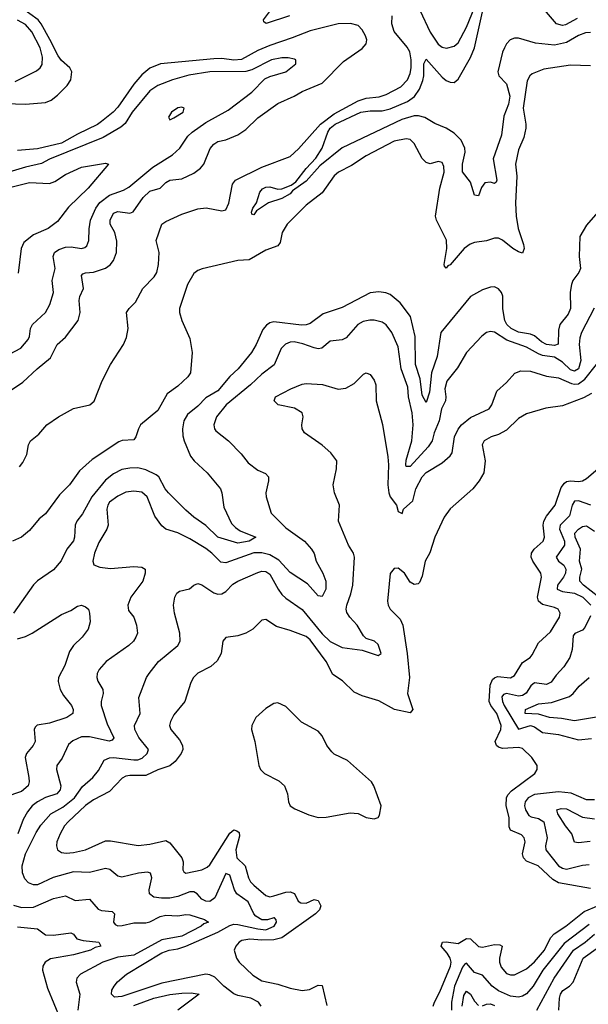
# Model space of a CAD drawing. Header units: inches. Extents: x 1694797 to 1849917, y 907313 to 1017959.
# Tile 190 of 256: x 1761421 to 1764259, y 943999 to 948911. Entities that reach past the tile are written whole.
import ezdxf

# ---------------------------------------------------------------- set-up
doc = ezdxf.new("R2010")
doc.units = ezdxf.units.IN
doc.header["$MEASUREMENT"] = 0
doc.layers.add('B7964', color=7, linetype='Continuous')

msp = doc.modelspace()

# ---------------------------------------------------------------- linework, layer by layer
at = {"layer": 'B7964', "color": 5}
for points, elevation in [([(1763417.6, 948957.6), (1763470, 948848), (1763510, 948788.4), (1763530, 948774.5), (1763550.6, 948769.4), (1763590, 948778.8), (1763610, 948794.7), (1763650, 948872.8), (1763722.8, 949050)], 680), ([(1761350, 948492), (1761450, 948489.5), (1761550, 948497.9), (1761578.7, 948510), (1761610, 948533.9), (1761658, 948582), (1761675.9, 948610), (1761680.7, 948650), (1761670.9, 948670), (1761630, 948707.1), (1761612.9, 948730), (1761572.2, 948812.2), (1761529, 948890), (1761513.1, 948910), (1761430, 948969.9), (1761390, 948984.7)], 720), ([(1764270, 948846.8), (1764245.4, 948845.4), (1764210, 948832.3), (1764150, 948797.6), (1764090, 948783.7), (1763994.4, 948794.4), (1763910, 948819), (1763890, 948819), (1763869.3, 948810), (1763850, 948790.7), (1763839.6, 948770), (1763830, 948748.2), (1763806.5, 948650), (1763811.9, 948630), (1763851.1, 948590), (1763867.2, 948530), (1763860.9, 948490), (1763837.3, 948430), (1763824.9, 948335.1), (1763783.3, 948216.7), (1763802, 948110), (1763799.4, 948100.6), (1763790, 948093.5), (1763770, 948100.6), (1763743, 948097), (1763725.7, 948074.3), (1763710, 948032.7), (1763690, 948035.1), (1763670, 948100.9), (1763631.6, 948151.6), (1763630.6, 948190), (1763644.8, 948250), (1763642.8, 948270), (1763623.8, 948310), (1763590, 948344.8), (1763550, 948369.9), (1763492.2, 948392.2), (1763442.6, 948422.6), (1763410.9, 948430.9), (1763390, 948431), (1763327.8, 948412.2), (1763030, 948271.1), (1762918.7, 948181.3), (1762850, 948106), (1762783, 948057), (1762770, 948042.5), (1762730, 948019.3), (1762662.3, 947997.7), (1762602.6, 947957.4), (1762590, 947937.2), (1762580.2, 947940.2), (1762577.2, 947950), (1762584.2, 947970), (1762603.1, 947996.9), (1762619.1, 948050), (1762632.8, 948067.2), (1762650, 948075.6), (1762670, 948076.9), (1762710, 948064.9), (1762730, 948066.3), (1762775.1, 948084.9), (1762798.3, 948101.7), (1762850, 948168.9), (1762899.6, 948220.4), (1762929.9, 948270.1), (1762958, 948350), (1762971.1, 948370), (1762995.7, 948390), (1763124, 948450), (1763170, 948455.7), (1763230, 948456), (1763270, 948465.5), (1763356.9, 948503.1), (1763391.9, 948528.1), (1763416.3, 948563.7), (1763433.1, 948606.9), (1763437.5, 948630), (1763438.1, 948690), (1763450, 948714), (1763530, 948624.5), (1763550, 948608.2), (1763570, 948599.3), (1763590, 948597.8), (1763610, 948614), (1763670, 948722.1), (1763689.9, 948770), (1763730.5, 948950)], 660), ([(1762768, 948930), (1762651, 948891), (1762640.2, 948900.2), (1762637.7, 948910), (1762667.1, 948950)], 680), ([(1764203.2, 948916.8), (1764145.4, 948885.4), (1764130, 948882.3), (1764099.6, 948890), (1764039.3, 948959.3)], 640), ([(1761397.8, 948602.2), (1761504.2, 948655.8), (1761522.6, 948670), (1761532.9, 948687.1), (1761535.4, 948724.6), (1761522.9, 948770), (1761481.4, 948850), (1761450, 948886.1), (1761410, 948907.6)], 740), ([(1761420.4, 946679.6), (1761437.2, 946702.8), (1761457.4, 946742.6), (1761464.3, 946790), (1761474.2, 946810), (1761517.1, 946842.9), (1761557, 946890), (1761614.5, 946930), (1761690, 946971.1), (1761770.5, 946989.5), (1761792.1, 947007.9), (1761832.7, 947110), (1761873.6, 947190), (1761939, 947290), (1761954.8, 947325.2), (1761962.2, 947370), (1761954.6, 947450), (1761967.5, 947470), (1761998.3, 947501.7), (1762035.6, 947570), (1762091.7, 947628.3), (1762105.5, 947650), (1762113.8, 947690), (1762117.2, 947750), (1762102.2, 947810), (1762130.5, 947890), (1762150, 947904.6), (1762230, 947940.3), (1762310, 947967.3), (1762351.8, 947971.8), (1762430, 947957.8), (1762450, 947962.7), (1762465, 947995), (1762482.9, 948090), (1762497.4, 948110), (1762630, 948174.5), (1762770, 948228.9), (1762812.8, 948267.2), (1762921.8, 948390), (1762990, 948440.9), (1763110, 948506.4), (1763150, 948518.6), (1763214.6, 948525.4), (1763250, 948538), (1763323.9, 948576.1), (1763356.1, 948610), (1763370, 948642.7), (1763374.2, 948670), (1763374.9, 948710), (1763367.8, 948750), (1763354.4, 948774.4), (1763290, 948852.2), (1763277.9, 948890), (1763280, 948930)], 680), ([(1761350, 947044.1), (1761437, 947103), (1761507.9, 947170), (1761575.1, 947224.9), (1761608.2, 947290), (1761650, 947327.1), (1761713.5, 947410), (1761722.2, 947450), (1761718.4, 947510), (1761721.3, 947530), (1761739.9, 947570), (1761730, 947634.9), (1761737, 947643), (1761750, 947647.6), (1761790, 947651.9), (1761848.8, 947671.2), (1761872.7, 947687.3), (1761889.9, 947710), (1761903.8, 947750), (1761905.8, 947805.8), (1761895.6, 947850), (1761872.7, 947890), (1761872, 947910), (1761890, 947945.7), (1761910, 947954), (1761970, 947945.5), (1761987.7, 947952.3), (1762036.8, 948023.2), (1762070, 948054.7), (1762122, 948070), (1762150, 948098.1), (1762170, 948110.5), (1762230, 948116.2), (1762290, 948144.6), (1762323.5, 948170), (1762340.7, 948190), (1762372, 948268), (1762390, 948290.2), (1762410, 948302.5), (1762450, 948310.9), (1762510, 948335.8), (1762550, 948363.8), (1762610, 948421.4), (1762710, 948492), (1762790, 948529.2), (1762830, 948553), (1762930, 948594.2), (1763037, 948703), (1763130, 948766.2), (1763150.6, 948790), (1763152.6, 948810), (1763146.3, 948830), (1763130, 948859.7), (1763110, 948881.1), (1763072.2, 948892.2), (1763009.8, 948889.8), (1762870, 948855.6), (1762780.5, 948819.5), (1762670, 948782.4), (1762610, 948756.7), (1762528, 948712), (1762490, 948709.4), (1762430, 948716.8), (1762390, 948716.3), (1762123.7, 948690), (1762070, 948668.8), (1762030, 948635.3), (1761990, 948589.2), (1761910, 948473.9), (1761888.3, 948450), (1761830, 948402.8), (1761810, 948388.4), (1761710, 948339.9), (1761630, 948294.5), (1761510, 948267.3), (1761410, 948258.3)], 720), ([(1761370, 947241.6), (1761427.3, 947272.7), (1761464, 947316), (1761470.7, 947330), (1761475.4, 947370), (1761485, 947390), (1761549.9, 947450.1), (1761572.2, 947490), (1761589.8, 947550), (1761583.9, 947610), (1761598.9, 947670), (1761587.4, 947730), (1761595.1, 947750), (1761615.8, 947764.2), (1761650, 947776.3), (1761678.1, 947778.1), (1761730, 947769.2), (1761746.4, 947773.6), (1761756.8, 947783.2), (1761765.6, 947810), (1761767.6, 947867.6), (1761774.6, 947910), (1761800.4, 947970), (1761820.6, 947999.4), (1761870, 948035.1), (1761939.6, 948060.4), (1761965.1, 948074.9), (1762084.9, 948175.1), (1762184, 948236), (1762220.7, 948270), (1762259.9, 948330), (1762281.4, 948350), (1762350, 948397.7), (1762460.8, 948459.2), (1762579.8, 948550), (1762645.1, 948614.9), (1762670, 948626.7), (1762749.6, 948650), (1762798.7, 948690), (1762799.3, 948710), (1762793, 948713), (1762760.3, 948720.3), (1762730, 948719.8), (1762678.4, 948710), (1762578.8, 948661.2), (1762550, 948652.8), (1762370, 948651.3), (1762265.7, 948634.3), (1762184.2, 948610), (1762110, 948582.9), (1762070, 948555.8), (1761982.7, 948450), (1761946.7, 948393.3), (1761925.5, 948374.5), (1761837.2, 948322.8), (1761570, 948215.7), (1761530, 948193.9), (1761450, 948175.7), (1761350, 948145.4)], 740), ([(1764270, 948679.9), (1764170, 948684.7), (1764036, 948664), (1763979.1, 948640.9), (1763966.5, 948630), (1763953.5, 948606.5), (1763933.3, 948470), (1763946.8, 948390), (1763946.3, 948370), (1763937.3, 948322.7), (1763910, 948262), (1763895.5, 948190), (1763901.8, 948130), (1763895.7, 947995.7), (1763898.2, 947930), (1763909.2, 947870), (1763935.9, 947790), (1763939, 947770), (1763930, 947746.8), (1763910, 947752.8), (1763881.8, 947770), (1763830, 947810.5), (1763810, 947820.5), (1763790, 947820.8), (1763750, 947807.1), (1763690, 947799.2), (1763668.6, 947791.4), (1763639.5, 947770), (1763570, 947688.2), (1763557.7, 947682.3), (1763550, 947671.8), (1763541.1, 947681.1), (1763539.6, 947690), (1763552.1, 947770), (1763550.5, 947810.5), (1763501, 947910), (1763495.8, 947930), (1763517.5, 948070), (1763539, 948150), (1763538.1, 948178.1), (1763530, 948198.7), (1763510, 948203), (1763470, 948191.5), (1763450, 948198.4), (1763430, 948217.6), (1763390, 948293.5), (1763370, 948312.5), (1763350, 948316.8), (1763290, 948305), (1763150, 948231.8), (1763076.7, 948183.3), (1763012.2, 948150), (1762990, 948131.2), (1762930, 948046.9), (1762850, 947985), (1762755.9, 947890), (1762731.2, 947850), (1762721.2, 947798.8), (1762710, 947783.5), (1762650, 947761.7), (1762566.6, 947713.4), (1762510, 947708.9), (1762331.8, 947668.2), (1762310, 947659.4), (1762290, 947644.1), (1762259.3, 947590), (1762217.8, 947470), (1762218.1, 947450), (1762229.5, 947410), (1762270, 947320.5), (1762281.7, 947250), (1762273.6, 947150), (1762260.6, 947130), (1762210, 947083), (1762156.2, 947043.8), (1762110, 946960.9), (1762024.4, 946890), (1762013.2, 946870), (1762001, 946830), (1761990, 946815.4), (1761931.8, 946811.8), (1761915.2, 946804.8), (1761782.5, 946717.5), (1761720.2, 946659.8), (1761670, 946590.5), (1761619.2, 946540.8), (1761550, 946446.3), (1761518.3, 946421.7), (1761470, 946362), (1761430, 946329.3), (1761384.7, 946310)], 680), ([(1761370, 948073.3), (1761470, 948098.9), (1761570, 948093), (1761596.2, 948103.8), (1761650, 948138.4), (1761730, 948174.8), (1761850, 948195.1), (1761864, 948190), (1761762.3, 948070), (1761663.9, 947976.1), (1761610, 947904.1), (1761563.5, 947870), (1761490, 947837.3), (1761441.2, 947798.8), (1761428.2, 947770), (1761412.9, 947647.1)], 760), ([(1764306.7, 947950), (1764250, 947885.1), (1764216.5, 947830), (1764213.5, 947730), (1764218.9, 947670), (1764212, 947650), (1764181.3, 947610), (1764174.3, 947590), (1764168.9, 947551.1), (1764170, 947469.8), (1764157.8, 947442.2), (1764115.9, 947390), (1764110, 947362), (1764108.4, 947291.6), (1764090, 947284.8), (1764050, 947290.5), (1764024.5, 947304.5), (1763990, 947333.7), (1763970, 947341.6), (1763910, 947351.7), (1763873.2, 947370), (1763852.5, 947390), (1763841.4, 947410), (1763832.3, 947467.7), (1763831.7, 947531.7), (1763825.1, 947550), (1763810, 947567.8), (1763790, 947577.4), (1763770, 947576.9), (1763730, 947562.6), (1763670, 947529.8), (1763523, 947350), (1763505.1, 947230), (1763476.3, 947150), (1763466.7, 947053.3), (1763450, 947002), (1763430, 947038.4), (1763420.1, 947120.1), (1763397, 947190), (1763394.1, 947330), (1763371, 947431), (1763319.1, 947499.1), (1763270, 947539.3), (1763247.9, 947547.9), (1763212.8, 947552.8), (1763170, 947547.5), (1763030, 947474.6), (1762936.3, 947443.7), (1762870, 947395.7), (1762850, 947388.5), (1762827.5, 947387.5), (1762690, 947404.2), (1762670, 947399.3), (1762652.5, 947387.5), (1762634.6, 947365.4), (1762601.2, 947290), (1762577.5, 947250), (1762511.9, 947170), (1762469.2, 947130.8), (1762410, 947060.2), (1762350, 947023.9), (1762310, 946982.3), (1762258, 946942), (1762239.8, 946910), (1762234.1, 946870), (1762235.4, 946835.4), (1762241.6, 946810), (1762273.6, 946733.6), (1762292, 946710), (1762355.9, 946650), (1762423.7, 946570), (1762430.3, 946550), (1762439, 946479), (1762478.2, 946398.2), (1762497.4, 946377.4), (1762521.6, 946361.6), (1762598.8, 946330), (1762566.4, 946310), (1762510, 946299.5), (1762410, 946329.9), (1762350, 946387.3), (1762289.9, 946429.9), (1762250, 946464.7), (1762163.9, 946550), (1762147.2, 946570), (1762115, 946630), (1762101.3, 946641.3), (1762050, 946664.9), (1762010, 946674.6), (1761970, 946673.6), (1761930, 946666.5), (1761890, 946646), (1761850, 946614.3), (1761781, 946530), (1761734.1, 946445.9), (1761706.3, 946410), (1761698.6, 946390), (1761695.2, 946330), (1761688.9, 946311.1), (1761655.5, 946270), (1761628.6, 946211.4), (1761590, 946167.1), (1761510, 946111.3), (1761490, 946092.2), (1761390.1, 945950)], 720), ([(1764287.4, 947472.6), (1764225.5, 947350), (1764216.7, 947323.3), (1764213.1, 947290), (1764221.2, 947210), (1764209.5, 947170), (1764190, 947157.1), (1764170, 947164.9), (1764130, 947202.5), (1764090, 947226.8), (1764030, 947235.7), (1764010, 947243.4), (1763950, 947277.6), (1763851.6, 947311.6), (1763790, 947352.6), (1763770, 947355), (1763750, 947349.8), (1763727.8, 947332.2), (1763650.1, 947249.9), (1763605.3, 947174.7), (1763551.9, 947108.1), (1763542.4, 947070), (1763547.5, 947030), (1763545.3, 947010), (1763526.7, 946970), (1763514.7, 946910), (1763490, 946850.8), (1763480.1, 946810), (1763459.6, 946780.4), (1763370, 946682.4), (1763350, 946682), (1763348.1, 946690), (1763350, 946713.7), (1763377.4, 946810), (1763384.8, 946890), (1763379, 946950), (1763361.3, 947030), (1763358.5, 947078.5), (1763324.9, 947170), (1763310, 947279.6), (1763278.8, 947350), (1763250, 947388.5), (1763230, 947401.4), (1763190, 947412.2), (1763167.6, 947412.4), (1763135, 947405), (1763109.3, 947390), (1763050, 947324), (1763030, 947314.3), (1762970, 947306.6), (1762928.2, 947271.8), (1762910, 947269.8), (1762890, 947274.5), (1762834.6, 947294.6), (1762790, 947304.3), (1762770, 947302.6), (1762747.6, 947292.4), (1762725.5, 947270), (1762691.6, 947188.4), (1762630, 947142.9), (1762573.4, 947090), (1762451.6, 946990), (1762403.5, 946930), (1762389.4, 946889.4), (1762393.6, 946870), (1762400.5, 946860.5), (1762462.7, 946810), (1762525.6, 946745.6), (1762560.5, 946700.5), (1762610, 946663.1), (1762647.2, 946647.2), (1762663, 946630), (1762663.1, 946610), (1762648.9, 946550), (1762650.3, 946530.3), (1762676.5, 946450), (1762750, 946376.9), (1762841.7, 946310), (1762877.7, 946270), (1762890, 946247.3), (1762900.2, 946210), (1762934.3, 946150), (1762949.5, 946110), (1762949.3, 946070), (1762930, 946033.7), (1762910, 946037.3), (1762857.5, 946097.5), (1762770, 946153.9), (1762714.1, 946214.1), (1762670, 946241.3), (1762630, 946251.8), (1762590, 946251.9), (1762450, 946202), (1762424.4, 946204.4), (1762379.8, 946250), (1762350, 946273.5), (1762270, 946320.5), (1762210, 946350.8), (1762150, 946369.7), (1762130, 946385.6), (1762094.7, 946434.7), (1762056.8, 946530), (1762030, 946553.4), (1761990, 946558.5), (1761950, 946553.4), (1761910, 946534.3), (1761870, 946503.9), (1761860.6, 946490), (1761855.2, 946470), (1761861.8, 946390), (1761855.2, 946370), (1761816.6, 946303.4), (1761794.3, 946250), (1761785.6, 946210), (1761791.3, 946191.3), (1761820.3, 946180.3), (1761873.8, 946173.8), (1761990, 946182.6), (1762030, 946179.7), (1762046.7, 946170), (1762047.6, 946150), (1762034.9, 946110), (1761976.5, 946030), (1761961.5, 945990), (1761964.5, 945964.5), (1761990.3, 945930), (1762004.6, 945890), (1762008.7, 945850), (1762001.1, 945830), (1761988.5, 945810), (1761966.4, 945790), (1761851.8, 945710), (1761818, 945670), (1761808.5, 945650), (1761806.5, 945630), (1761811.5, 945611.5), (1761835.2, 945570), (1761838, 945550), (1761826.9, 945510), (1761827.1, 945490), (1761858, 945398), (1761890.9, 945329.1), (1761882.4, 945317.6), (1761867.3, 945312.7), (1761770, 945333.9), (1761730, 945334), (1761686, 945314), (1761664.5, 945295.5), (1761632.6, 945227.4), (1761606.7, 945190), (1761604.2, 945170), (1761626.4, 945090), (1761623, 945070), (1761606, 945050), (1761550, 945030.4), (1761509.3, 945010), (1761483.5, 944990), (1761460.2, 944959.8), (1761439.2, 944920.8), (1761411.5, 944850)], 740), ([(1762626.7, 943990), (1762612.7, 944010), (1762574.9, 944030), (1762510, 944043), (1762490, 944051.2), (1762439.8, 944090), (1762394.8, 944134.8), (1762370, 944147), (1762350, 944149.3), (1762130, 944104.9), (1761930, 944037.8), (1761894.7, 944034.7), (1761878.5, 944050), (1761881.5, 944070), (1761892, 944090), (1761908.7, 944111.3), (1761953.5, 944150), (1762130, 944256.2), (1762167.4, 944270), (1762210, 944276.5), (1762250.9, 944289.1), (1762410, 944359.5), (1762470, 944392.7), (1762490, 944398.4), (1762510, 944397.4), (1762610, 944375.4), (1762650, 944371.2), (1762690.6, 944390), (1762702.5, 944410), (1762700.3, 944420.3), (1762693, 944430), (1762690, 944430.7), (1762658.5, 944421.5), (1762630, 944421.4), (1762599.6, 944439.6), (1762589.7, 944450), (1762560.9, 944510), (1762503.9, 944550), (1762493.1, 944570), (1762470, 944644.4), (1762450, 944652.4), (1762394.3, 944530), (1762370, 944512.2), (1762350, 944514.1), (1762330, 944523.5), (1762306, 944550), (1762290, 944560.7), (1762270, 944561.2), (1762210, 944537), (1762170, 944528.9), (1762128.3, 944528.3), (1762090, 944534.3), (1762068.4, 944550), (1762068, 944570), (1762079.7, 944630), (1762073.4, 944653.4), (1762058.5, 944658.5), (1762013.2, 944653.2), (1761930, 944633.2), (1761910, 944638), (1761871.2, 944671.2), (1761850, 944677.3), (1761770, 944656.8), (1761690, 944659.9), (1761587.9, 944632.1), (1761510, 944596.1), (1761490, 944595.2), (1761465.7, 944605.7), (1761446, 944626), (1761435.4, 944655.4), (1761433.1, 944690), (1761450.7, 944750), (1761503, 944857), (1761527.2, 944892.8), (1761575.8, 944950), (1761636.6, 944983.4), (1761694.3, 945030), (1761734.9, 945085.1), (1761786.8, 945130), (1761814, 945166), (1761842.8, 945217.2), (1761870, 945229.4), (1761889.4, 945230.6), (1761990, 945218.4), (1762010, 945219.7), (1762032.4, 945227.6), (1762057.7, 945250), (1762063.2, 945270), (1762016.2, 945330), (1761995.7, 945370), (1761993.5, 945390), (1762022.2, 945450), (1762014.9, 945530), (1762054, 945630), (1762066.7, 945650), (1762113.1, 945710), (1762210.7, 945789.3), (1762221.1, 945810), (1762219.7, 945850), (1762193, 945950), (1762188.4, 945990), (1762194.9, 946030), (1762204.9, 946050), (1762219.1, 946060.9), (1762268, 946072), (1762290.7, 946090), (1762310, 946098.3), (1762330, 946091.8), (1762390, 946051.6), (1762410, 946044.8), (1762430, 946046.2), (1762450, 946058.8), (1762484.9, 946095.1), (1762510, 946110.5), (1762610, 946153.4), (1762630, 946159.5), (1762650, 946159.1), (1762670, 946145.8), (1762710.3, 946070.3), (1762730, 946043.9), (1762750, 946024.9), (1762830, 945968.5), (1762930, 945847.3), (1762970, 945809.9), (1763030, 945778.6), (1763130, 945766.6), (1763210, 945738.5), (1763225.3, 945750), (1763210, 945793.8), (1763191, 945811), (1763150, 945824.4), (1763136.6, 945836.6), (1763105.2, 945890), (1763069.3, 945930), (1763054.1, 945954.1), (1763050.9, 945970), (1763054.4, 945990), (1763073.8, 946046.2), (1763083.3, 946090), (1763092, 946230), (1763086.7, 946250), (1763061.3, 946290), (1763011.8, 946410), (1763016.5, 946490), (1762991.4, 946551.4), (1762984.9, 946590), (1763002.4, 946670), (1763004, 946710), (1762973, 946750), (1762930, 946789), (1762841.6, 946850), (1762830.3, 946870.3), (1762828.8, 946890), (1762835.3, 946930), (1762830.3, 946950.3), (1762792.3, 946972.3), (1762710.3, 946990.3), (1762690.4, 947010), (1762698.4, 947030), (1762774.4, 947070), (1762830, 947092.8), (1762850, 947096.1), (1762931.5, 947091.5), (1763010, 947068.5), (1763047.8, 947072.2), (1763090, 947096.3), (1763137.3, 947142.7), (1763150, 947149.5), (1763170, 947140.7), (1763190, 947112), (1763197.8, 947090), (1763200.4, 947010), (1763231.7, 946891.7), (1763258.6, 946730), (1763262.2, 946690), (1763258, 946590), (1763262.8, 946550), (1763270.6, 946530), (1763300.9, 946490), (1763310, 946458), (1763330, 946448), (1763335.6, 946470), (1763382.7, 946510), (1763398.3, 946570), (1763430, 946630.9), (1763450, 946652.7), (1763530, 946700.6), (1763570, 946735.3), (1763578.5, 946750), (1763590.1, 946830), (1763610, 946868.9), (1763626.3, 946890), (1763670, 946926.1), (1763763.1, 946970), (1763777.6, 946990), (1763801.7, 947058.3), (1763850, 947101.7), (1763892, 947148), (1763921.5, 947158.5), (1763970, 947157), (1764050, 947132.5), (1764110, 947124.7), (1764175.4, 947095.4), (1764190, 947092.1), (1764210, 947095.1), (1764241.8, 947118.2), (1764300.1, 947190)], 760), ([(1764274.1, 947045.9), (1764234.9, 947025.1), (1764130, 946985.2), (1764046.3, 946973.7), (1763950, 946945.3), (1763910, 946921.1), (1763850, 946864), (1763810, 946842.2), (1763773.4, 946830), (1763739.3, 946810), (1763728.9, 946790), (1763744.4, 946710), (1763736.5, 946650), (1763714.7, 946610), (1763683.2, 946570), (1763570, 946470.8), (1763539.8, 946430), (1763492.3, 946330), (1763468.3, 946251.7), (1763444.9, 946210), (1763430, 946135.3), (1763416.4, 946103.6), (1763410, 946097.2), (1763390, 946093.2), (1763370, 946105.2), (1763341.6, 946150), (1763310, 946175.1), (1763290, 946173.6), (1763270, 946148.7), (1763256, 946010), (1763259.5, 945990), (1763270, 945970.6), (1763320.4, 945920.4), (1763333.4, 945890), (1763355.5, 945750), (1763366.4, 945630), (1763355.9, 945550), (1763382.6, 945470), (1763370, 945453.6), (1763292, 945470), (1763214, 945514), (1763130, 945538.8), (1763090, 945557.2), (1763032.2, 945612.2), (1762984.2, 945644.2), (1762950.4, 945710), (1762870, 945818.2), (1762850, 945833.6), (1762770, 945864.8), (1762703.4, 945883.4), (1762650, 945918.7), (1762630, 945916.3), (1762585.3, 945870), (1762550, 945850.8), (1762510, 945837.3), (1762450, 945829.6), (1762435.3, 945810), (1762426.9, 945750), (1762406.5, 945713.5), (1762374.8, 945685.2), (1762310, 945651.6), (1762288.3, 945630), (1762275.4, 945604.6), (1762244.7, 945510), (1762190, 945444), (1762172.9, 945410), (1762169.2, 945390), (1762174.7, 945370), (1762218.6, 945318.6), (1762234.2, 945290), (1762235, 945270), (1762227.3, 945250), (1762197.5, 945210), (1762170, 945188.8), (1762110, 945168.3), (1762050, 945141.1), (1761970, 945141.3), (1761950, 945137.6), (1761932, 945128), (1761870, 945061.2), (1761790, 945018.9), (1761750, 944990.4), (1761662.5, 944910), (1761645, 944890), (1761622.5, 944850), (1761606, 944810), (1761604.9, 944790), (1761610, 944770.8), (1761630, 944757.3), (1761653.7, 944753.7), (1761690, 944756.3), (1761750, 944770.7), (1761850, 944815.1), (1761874.9, 944814.9), (1762012.3, 944792.3), (1762070, 944798.2), (1762150, 944816.5), (1762170, 944805.2), (1762231, 944730), (1762237.4, 944710), (1762236, 944670), (1762240.2, 944660.2), (1762250, 944653.7), (1762329.4, 944670), (1762356.6, 944683.4), (1762370, 944695.2), (1762470, 944852.7), (1762490, 944869.4), (1762505.5, 944865.5), (1762515.9, 944855.9), (1762518.8, 944838.8), (1762500.1, 944770), (1762504.2, 944730), (1762546.6, 944690), (1762562.2, 944630), (1762573.5, 944610), (1762590, 944593.5), (1762650, 944542.2), (1762659.1, 944539.1), (1762670, 944536.1), (1762690, 944539.8), (1762750, 944558.7), (1762770, 944560.4), (1762792.1, 944552.1), (1762810, 944513.7), (1762824.8, 944504.8), (1762850, 944503.2), (1762890, 944522), (1762910, 944516.9), (1762924.5, 944490), (1762917.4, 944470), (1762897.7, 944450), (1762729.7, 944330.3), (1762690, 944321.4), (1762630, 944318.7), (1762570, 944324.5), (1762530, 944317.8), (1762516.9, 944310), (1762499.6, 944290), (1762491.6, 944270), (1762503.6, 944230), (1762516, 944210), (1762585.2, 944145.2), (1762630, 944116.6), (1762710, 944100.5), (1762770, 944080.7), (1762830, 944068.4), (1762867.3, 944072.7), (1762910, 944094.4), (1762930, 944094), (1762953.1, 943993.1)], 780), ([(1764270, 944577.3), (1764110, 944605.7), (1764081.8, 944621.8), (1764007.7, 944690), (1763950, 944714), (1763935, 944730), (1763930.9, 944750), (1763943, 944810), (1763938.9, 944830), (1763925.2, 944845.2), (1763870, 944867.8), (1763864.5, 944884.5), (1763862.9, 944930), (1763848.7, 944991.3), (1763850.3, 945029.7), (1763856.4, 945043.6), (1763875.1, 945064.9), (1763991.3, 945150), (1764003.6, 945170), (1764002.9, 945190), (1763976.4, 945230), (1763930, 945275.7), (1763910, 945280.5), (1763830, 945275.8), (1763810, 945281.7), (1763800.2, 945290), (1763794.1, 945310), (1763821.6, 945370), (1763823.7, 945390), (1763801.5, 945450), (1763772.6, 945490), (1763764.2, 945510), (1763768.7, 945591.3), (1763781.2, 945618.8), (1763790, 945628), (1763805.6, 945634.4), (1763870, 945627.1), (1763890, 945639.1), (1763930, 945703.6), (1763968.2, 945730), (1763978.1, 945741.9), (1764010, 945801.7), (1764070, 945857.4), (1764114.4, 945930), (1764118.2, 945950), (1764108.3, 945970), (1764090, 945978.8), (1764030, 945993.3), (1764009.3, 946010), (1764004.3, 946030), (1764024.5, 946130), (1764022.4, 946150), (1763981.9, 946210), (1763973.6, 946230), (1763975.2, 946250), (1763989.1, 946270), (1764032.9, 946310), (1764039.5, 946330), (1764033.4, 946390), (1764037, 946410), (1764050, 946434.4), (1764094, 946490), (1764123.4, 946576.6), (1764140.3, 946599.7), (1764150, 946606.8), (1764170, 946610.1), (1764210, 946607.3), (1764230, 946610.8), (1764250, 946622.3), (1764328.9, 946691.1)], 780), ([(1764270.9, 946489.1), (1764210, 946511.1), (1764190, 946508.5), (1764178.9, 946490), (1764164.3, 946435.7), (1764117.5, 946390), (1764115, 946370), (1764140.5, 946310), (1764139.9, 946290), (1764098.9, 946230), (1764110.6, 946210), (1764135.8, 946190), (1764146.6, 946170), (1764144.4, 946150), (1764134.6, 946130), (1764105.3, 946090), (1764103.2, 946070), (1764130, 946058.3), (1764190, 946050.8), (1764230.9, 946030), (1764271.3, 945990)], 760), ([(1764310.6, 946030), (1764235, 946090), (1764217.1, 946110), (1764216.9, 946130), (1764225.8, 946170), (1764215.5, 946210), (1764219.4, 946270), (1764192.3, 946330), (1764192.1, 946350), (1764209.3, 946370), (1764230, 946382.9), (1764250, 946385.5), (1764290, 946358.9)], 740), ([(1761410, 945822.7), (1761450, 945833.6), (1761482.8, 945850), (1761630, 945943), (1761676.4, 945963.6), (1761710, 945984.9), (1761730, 945990.2), (1761750, 945982.4), (1761763.8, 945970), (1761770, 945951.3), (1761772.4, 945907.6), (1761763.1, 945870), (1761732.7, 945830), (1761690, 945789.8), (1761670, 945759.8), (1761646.2, 945690), (1761614.5, 945630), (1761612.5, 945610), (1761622.5, 945570), (1761639.5, 945539.5), (1761678.9, 945490), (1761688.4, 945470), (1761686.7, 945450), (1761656.4, 945430), (1761570, 945402), (1761508.8, 945391.2), (1761498.4, 945381.6), (1761492.6, 945370), (1761497.5, 945310), (1761488.3, 945290), (1761455, 945250), (1761447.8, 945230), (1761467.4, 945130), (1761469, 945110), (1761463.1, 945090), (1761430, 945061.4), (1761346.5, 945033.5)], 720), ([(1764270, 945937.4), (1764241.8, 945878.2), (1764230, 945866.5), (1764191.3, 945848.7), (1764183, 945837), (1764178.2, 945770), (1764166.4, 945730), (1764137.3, 945682.7), (1764098.8, 945641.2), (1764073.9, 945606.1), (1764050, 945593.9), (1763990, 945602.5), (1763972.4, 945587.6), (1763949, 945551), (1763930, 945539.1), (1763910, 945536.7), (1763850, 945550.4), (1763834.7, 945545.3), (1763827.1, 945532.9), (1763829.7, 945510), (1763838.7, 945490), (1763910, 945371.7), (1763970, 945389.4), (1763990, 945382.8), (1764030, 945356), (1764110, 945345.4), (1764210, 945318.2), (1764274.2, 945325.8)], 760), ([(1764310, 945433.4), (1764190, 945413.6), (1764125.2, 945425.2), (1764064.2, 945430), (1764010, 945447.1), (1763942.9, 945450), (1763946, 945470), (1764010, 945499), (1764075, 945505), (1764164.8, 945535.2), (1764183.8, 945550), (1764213.6, 945586.4), (1764263.4, 945630)], 740), ([(1764290, 945020.1), (1764250, 945020.1), (1764172.5, 945052.5), (1764110, 945058.8), (1763990, 945045.9), (1763958.1, 945030), (1763943.2, 945010), (1763940.9, 944990), (1763945.8, 944970), (1763961.8, 944941.8), (1763974, 944934), (1764010, 944926.2), (1764036.5, 944910), (1764053.3, 944830), (1764044.7, 944790), (1764046.7, 944770), (1764110, 944689.9), (1764130, 944678.2), (1764150, 944674.3), (1764230, 944694.1), (1764262.9, 944697.1)], 760), ([(1764268.7, 944811.3), (1764210, 944805.4), (1764190, 944807.6), (1764176.6, 944850), (1764144.7, 944890), (1764106.1, 944950), (1764101.8, 944970), (1764123.3, 944976.7), (1764150, 944974.2), (1764230, 944933.4), (1764290, 944925.3)], 740), ([(1761390, 944494.4), (1761430, 944481.9), (1761490, 944483.4), (1761590, 944526.9), (1761650, 944540.2), (1761697.6, 944517.6), (1761770, 944524.7), (1761813.3, 944473.3), (1761830, 944466.9), (1761882.4, 944462.4), (1761894.7, 944450), (1761888.6, 944408.6), (1761896.9, 944396.9), (1761911, 944391), (1761931.8, 944391.8), (1761990, 944406.3), (1762050, 944406.4), (1762070, 944411.6), (1762122.7, 944437.3), (1762150, 944444.3), (1762210, 944440.1), (1762250, 944447.8), (1762270, 944445.5), (1762342.9, 944422.9), (1762363.1, 944410), (1762339.2, 944400.8), (1762326.4, 944390), (1762230, 944339.9), (1762130, 944321), (1761990, 944243.9), (1761910, 944234.6), (1761836.1, 944210), (1761724.9, 944150), (1761706, 944130), (1761702.3, 944110), (1761721.3, 944050), (1761710.8, 943970)], 740), ([(1763484.9, 943990), (1763490.4, 944010), (1763517.7, 944062.3), (1763570.9, 944190), (1763573.7, 944210), (1763569.2, 944230), (1763555, 944255), (1763523.7, 944290), (1763530.7, 944309.3), (1763550, 944311.2), (1763610, 944303.5), (1763650, 944328.3), (1763670, 944326), (1763710, 944287.9), (1763730, 944284.8), (1763790, 944298.3), (1763816.9, 944296.9), (1763829.3, 944289.3), (1763816.1, 944230), (1763816.1, 944210), (1763824.1, 944184.1), (1763850, 944152.7), (1763870, 944146.1), (1763890, 944147.3), (1763950, 944175.8), (1763990, 944210.6), (1764040.1, 944270), (1764069.6, 944330.4), (1764089, 944351), (1764147, 944390), (1764237.9, 944462.1), (1764310, 944492.9)], 780), ([(1761410, 944386.2), (1761510, 944375.3), (1761550, 944346.8), (1761590, 944344.5), (1761676.2, 944356.2), (1761689.4, 944349.4), (1761706.1, 944326.1), (1761737.2, 944317.2), (1761815.5, 944310), (1761825.5, 944290), (1761797.5, 944282.5), (1761775.2, 944270), (1761690, 944246.1), (1761574.2, 944225.8), (1761548.8, 944210), (1761536.9, 944190), (1761535.5, 944170), (1761560.3, 944080.3), (1761654, 943850)], 720), ([(1764262.1, 944397.9), (1764138, 944302), (1764031.8, 944170), (1763984.3, 944090), (1763950, 944051.4), (1763930, 944039.3), (1763910, 944034.4), (1763870, 944040.1), (1763810, 944066.7), (1763779.6, 944090), (1763730, 944144.7), (1763690, 944158.2), (1763650, 944204.9), (1763641.6, 944198.4), (1763630, 944185.5), (1763591.5, 944090), (1763575.5, 944010), (1763576.7, 943970)], 760), ([(1764001.7, 943970), (1764087.6, 944130), (1764185.2, 944270), (1764243.4, 944310), (1764290, 944349.3)], 740), ([(1764112.2, 943970), (1764114.1, 944030), (1764119.9, 944050), (1764131, 944069), (1764165.6, 944090), (1764182.9, 944110), (1764232.5, 944230), (1764310, 944284.1)], 720), ([(1761990, 943993), (1762090, 944029.7), (1762170, 944047.9), (1762230, 944055.3), (1762277, 944057), (1762316.3, 944050), (1762209.7, 943970.3)], 740), ([(1763628.9, 943990), (1763636.8, 944043.2), (1763650, 944065.5), (1763670, 944050.1), (1763690, 944014.6), (1763710, 943993.3)], 740), ([(1763730, 943991.2), (1763750, 944000.6), (1763770, 944001.4), (1763790, 943994.1)], 740)]:
    msp.add_lwpolyline(points, dxfattribs=dict(at, elevation=elevation))
for points, elevation in [([(1762230, 948473.6), (1762210, 948471.1), (1762179.1, 948450), (1762164, 948424), (1762170, 948412), (1762190, 948421.3), (1762236.2, 948450), (1762242, 948470)], 760), ([(1762710, 945503.6), (1762690, 945499.6), (1762650, 945475.4), (1762599.6, 945430), (1762579.1, 945390), (1762578.5, 945370), (1762594.6, 945310), (1762613.7, 945190), (1762623.1, 945170), (1762643.1, 945150), (1762714.8, 945114.8), (1762742.2, 945090), (1762757.2, 945050), (1762762, 945010), (1762770.7, 944990), (1762794.4, 944974.4), (1762864.5, 944944.5), (1762910, 944931.3), (1762950, 944933.2), (1763070, 944954.9), (1763110, 944950.4), (1763150, 944930.6), (1763190, 944924.9), (1763209.4, 944930.6), (1763216.9, 944943.1), (1763224.2, 944990), (1763187.8, 945090), (1763176.3, 945110), (1763056.3, 945216.3), (1762990, 945247.9), (1762978.2, 945258.2), (1762954.6, 945290), (1762930, 945338.9), (1762910, 945362.7), (1762826.9, 945406.9), (1762750, 945484.8)], 820)]:
    msp.add_lwpolyline(points, close=True, dxfattribs=dict(at, elevation=elevation))

doc.saveas('drawing.dxf')
